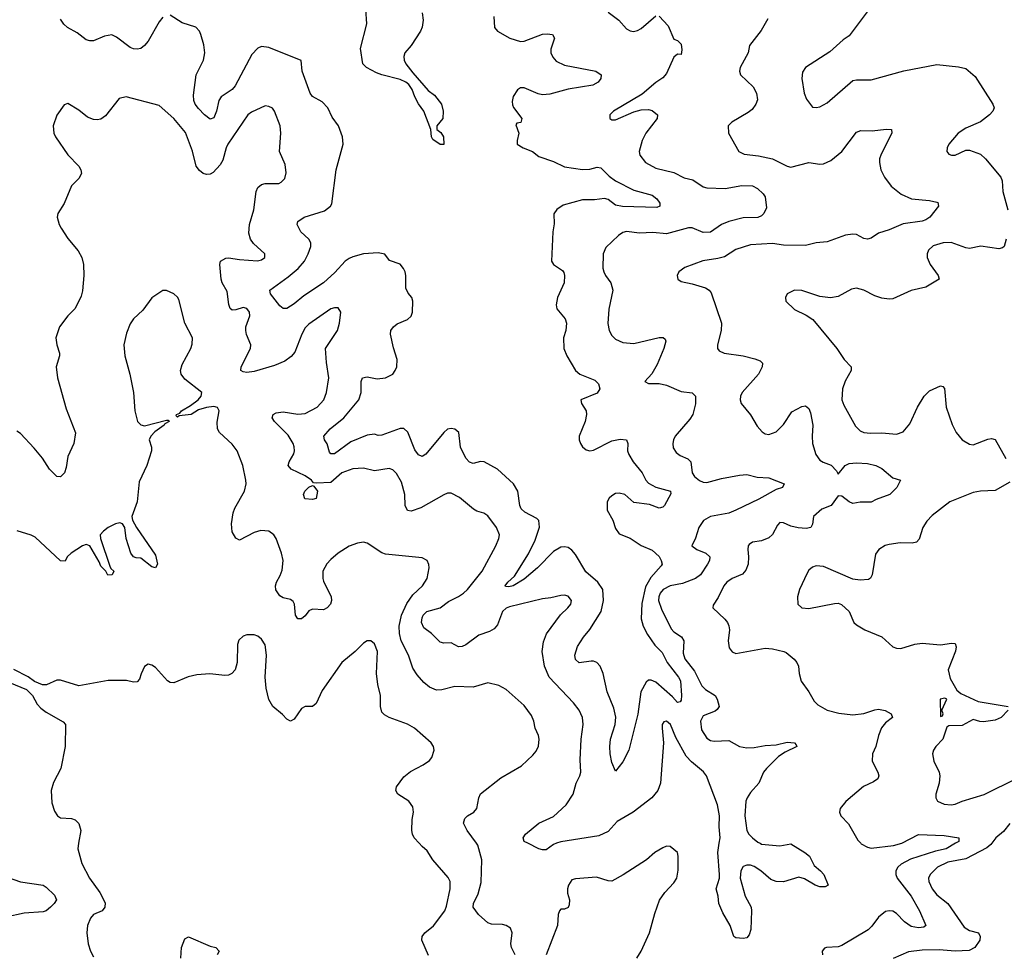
# Model space of a CAD drawing. Header units: inches. Extents: x 1954678 to 2060271, y 904822 to 1016299.
# Tile 190 of 256: x 1980826 to 1986220, y 979392 to 984512. Entities that reach past the tile are written whole.
import ezdxf

# ---------------------------------------------------------------- set-up
doc = ezdxf.new("R2010")
doc.units = ezdxf.units.IN
doc.header["$MEASUREMENT"] = 0
doc.layers.add('B9987', color=7, linetype='Continuous')
doc.layers.add('B9988', color=7, linetype='Continuous')

msp = doc.modelspace()

# ---------------------------------------------------------------- linework, layer by layer
at = {"layer": 'B9987', "color": 5}
for points, elevation in [([(1981148.4, 980000), (1981143.6, 979970), (1981166.7, 979890), (1981207.2, 979810), (1981264.9, 979730), (1981294.1, 979674.1), (1981292, 979650), (1981277.1, 979630), (1981230.2, 979609.8), (1981213.1, 979590), (1981196.5, 979550), (1981193.6, 979510), (1981201.6, 979450), (1981212.8, 979410), (1981230, 979377.4)], 580), ([(1983066.2, 979386.2), (1983028.3, 979470), (1983029.8, 979490), (1983045.1, 979510), (1983091.9, 979548.1), (1983154.8, 979630), (1983164.8, 979655.2), (1983184.2, 979750), (1983183.7, 979790), (1983172.9, 979812.9), (1983089.8, 979910), (1983058.1, 979958.1), (1983030, 979982), (1983014, 980000)], 580), ([(1983539.7, 979390), (1983520.9, 979430), (1983517.2, 979450), (1983524.6, 979510), (1983515.2, 979535.2), (1983490.6, 979550.6), (1983470, 979555.9), (1983410, 979558), (1983390, 979564.4), (1983339.8, 979610), (1983309.8, 979650), (1983311.2, 979670), (1983337.1, 979722.9), (1983354.3, 979785.7), (1983357.5, 979910), (1983335.9, 979990), (1983328.5, 980000)], 560), ([(1983766.6, 980000), (1983750, 979994.3), (1983710, 979963.8), (1983690, 979963.4), (1983670, 979969.9), (1983609.7, 980000)], 540), ([(1984206, 979370), (1984229.7, 979410), (1984275.4, 979510), (1984304.6, 979615.4), (1984331.5, 979688.5), (1984359.7, 979730), (1984410, 979782.8), (1984425.1, 979810), (1984432.9, 979852.9), (1984433.6, 979930), (1984429.5, 979949.5), (1984390, 979982.7), (1984370, 979983.7), (1984350, 979975.6), (1984304.9, 979950), (1984259.1, 979910), (1984132.7, 979827.3), (1984070, 979793), (1984050, 979794), (1983985.8, 979814.2), (1983870, 979806), (1983850, 979799.5), (1983832.2, 979770), (1983827.2, 979750), (1983826.5, 979726.5), (1983837.1, 979690), (1983836.4, 979663.6), (1983830, 979649.2), (1983810, 979639.3), (1983790, 979639.3), (1983783.8, 979630), (1983776.5, 979610), (1983772.8, 979550), (1983710.7, 979389.3)], 560), ([(1984881.7, 980000), (1984890, 979995.8), (1984990, 979986.2), (1985050, 979997.6), (1985127.3, 979950), (1985152.7, 979930), (1985178.3, 979878.3), (1985213.4, 979850), (1985230.6, 979830), (1985254.8, 979770), (1985238.8, 979761.2), (1985210, 979761.3), (1985184.5, 979770), (1985125, 979805), (1985094.1, 979814.1), (1985010, 979788.5), (1984970, 979791.1), (1984941.6, 979801.6), (1984886.3, 979850), (1984850, 979872.9), (1984830, 979880.3), (1984810, 979881), (1984790, 979873.7), (1984776, 979850), (1984772.8, 979810), (1984799.5, 979710), (1984832.4, 979650), (1984835.6, 979630), (1984831.9, 979528.1), (1984822, 979498), (1984810, 979482), (1984790, 979479), (1984750, 979482), (1984738, 979490), (1984718, 979550), (1984678.8, 979618.8), (1984655.6, 979670), (1984651.8, 979710), (1984641.6, 979750), (1984659.2, 979810), (1984659.7, 979830), (1984651.2, 979950), (1984658.4, 980000)], 540), ([(1985953.3, 980000), (1985902, 979970), (1985843.5, 979956.5), (1985706.7, 979913.3), (1985654.7, 979885.3), (1985636.8, 979870), (1985626.2, 979850), (1985625.5, 979830), (1985633.6, 979810), (1985710.1, 979710), (1985755.9, 979630), (1985790.3, 979550), (1985779.5, 979540.5), (1985750, 979536.2), (1985710, 979545), (1985673.5, 979570), (1985630, 979615.3), (1985610, 979627.4), (1985590, 979630.9), (1985570, 979625.6), (1985530, 979595.9), (1985494.5, 979545.5), (1985474.3, 979525.7), (1985330, 979439.6), (1985310, 979433.4), (1985246, 979430), (1985234.7, 979425.3), (1985221.6, 979410), (1985223.8, 979390)], 560), ([(1985433.4, 980000), (1985436.6, 979996.6), (1985470, 979978.2), (1985490, 979973.7), (1985612.8, 979987.2), (1985657.9, 980000)], 560), ([(1986151.7, 980000), (1986146.8, 979993.2), (1986125.2, 979974.8), (1986010, 979914.8), (1985910, 979896.7), (1985853.2, 979870), (1985813, 979830), (1985805.2, 979810), (1985807.5, 979790), (1985824.6, 979750), (1985850, 979716.9), (1985910.8, 979670.8), (1986000.1, 979540.1), (1986030, 979521.9), (1986078.4, 979510), (1986087.7, 979490), (1986085.8, 979470), (1986058.3, 979430), (1986026.8, 979413.2), (1985950, 979408.9), (1985862.9, 979417.1), (1985770, 979414.3), (1985694.8, 979405.2), (1985610.3, 979369.7)], 580), ([(1980714, 979830), (1980829.3, 979789.3), (1980953.4, 979770), (1980970, 979760.3), (1981016.7, 979716.7), (1981026.4, 979690), (1981015.3, 979670), (1980994.3, 979650), (1980970, 979630.9), (1980954.9, 979625.1), (1980850, 979617), (1980750, 979596.2)], 560), ([(1981708, 979370), (1981711.8, 979430), (1981730, 979477.3), (1981750, 979487.7), (1981870, 979437.1), (1981901, 979430), (1981918, 979410), (1981907.3, 979390)], 580)]:
    msp.add_lwpolyline(points, dxfattribs=dict(at, elevation=elevation))
at = {"layer": 'B9988', "color": 5}
for points, elevation in [([(1983030.4, 984550), (1983035.6, 984510), (1983030.2, 984470.2), (1983021.8, 984450), (1982970, 984371.1), (1982935.5, 984330), (1982929.4, 984310.6), (1982931.7, 984290), (1982940.9, 984270), (1982980.2, 984220.2), (1983064.4, 984124.4), (1983097.6, 984097.6), (1983136, 984050), (1983146, 984010), (1983144.7, 983970), (1983111.3, 983930), (1983111.3, 983910), (1983133.4, 983893.4), (1983146.8, 983870), (1983150, 983828), (1983130, 983828.7), (1983090, 983855.3), (1983082.7, 983870), (1983078, 983910), (1983040.3, 984010), (1983010, 984050.9), (1982989.9, 984090), (1982976.5, 984130), (1982957.2, 984157.2), (1982942, 984170), (1982910, 984184.3), (1982809, 984209), (1982780.6, 984220.6), (1982726, 984250), (1982706, 984270), (1982693.4, 984353.4), (1982727.5, 984490), (1982721.4, 984570)], 480), ([(1984050, 984552.7), (1984107.3, 984510), (1984150, 984462.8), (1984170, 984450.7), (1984187.9, 984447.9), (1984210, 984452.7), (1984230, 984463.8), (1984310, 984532.7)], 540), ([(1985490, 984583.6), (1985370, 984424.2), (1985338, 984402), (1985264.5, 984335.5), (1985130, 984249.2), (1985114.6, 984225.4), (1985110.5, 984190), (1985124.2, 984110), (1985136.5, 984076.5), (1985170, 984033.4), (1985190, 984030.4), (1985210, 984034), (1985250, 984055.8), (1985390, 984178.4), (1985410, 984183.1), (1985490, 984183.1), (1985670, 984231.8), (1985850, 984266.7), (1985970, 984253.4), (1986010, 984244.9), (1986060.9, 984200.9), (1986157.1, 984050), (1986164.9, 984030), (1986157.3, 984010), (1986139.1, 983990), (1986090, 983952), (1986010, 983918.4), (1985967.7, 983890), (1985916.3, 983830), (1985907.7, 983810), (1985906, 983790), (1985915.3, 983775.3), (1985930.7, 983770.7), (1985950, 983770.7), (1986010, 983797.1), (1986030, 983796.4), (1986090, 983774.4), (1986117.1, 983750), (1986201.3, 983650), (1986208.8, 983630), (1986212.6, 983570), (1986240.3, 983470)], 580), ([(1981610, 984525.6), (1981590, 984499.6), (1981530, 984393.6), (1981510.2, 984369.8), (1981490, 984353.6), (1981470, 984349.7), (1981450, 984351.5), (1981430, 984359.7), (1981355.8, 984415.8), (1981330, 984428.4), (1981290, 984422.3), (1981230, 984395.6), (1981210, 984395.6), (1981190, 984402.4), (1981140.3, 984440.3), (1981087.8, 984470), (1981067.6, 984487.6), (1981050, 984514)], 520), ([(1983424.2, 984530), (1983427.2, 984470), (1983443.8, 984450), (1983510.1, 984410.1), (1983570, 984392.5), (1983590, 984394.7), (1983690, 984431.9), (1983714.9, 984434.9), (1983744.9, 984430), (1983756.5, 984410), (1983735.5, 984350), (1983735.8, 984330), (1983746.2, 984306.2), (1983764.7, 984284.7), (1983810, 984262.2), (1983982.8, 984230), (1984010.5, 984210), (1984010, 984189.5), (1983994.4, 984170), (1983966.4, 984153.6), (1983830, 984131), (1983730, 984103.9), (1983690, 984100.7), (1983665.5, 984105.5), (1983590, 984139.3), (1983570, 984138.7), (1983552.6, 984127.4), (1983530, 984091.6), (1983523.9, 984063.9), (1983524.8, 984044.8), (1983531.2, 984031.2), (1983576, 983970), (1983571.1, 983948.9), (1983550, 983946), (1983544.7, 983935.3), (1983561, 983890), (1983550.6, 983850), (1983550.7, 983830), (1983584.9, 983810), (1983634.9, 983790), (1983670, 983763.2), (1983750, 983735.9), (1983810, 983706.4), (1983910, 983691), (1983950, 983693.4), (1983990, 983704.1), (1984010, 983701.2), (1984054.7, 983654.7), (1984090, 983629.5), (1984190, 983577.5), (1984290, 983551.5), (1984316, 983530), (1984332.7, 983507.3), (1984333.4, 983490), (1984316, 983484), (1984128.1, 983488.1), (1984090, 983495.8), (1984050, 983527.3), (1984030, 983532.7), (1983975, 983525), (1983910, 983524.3), (1983803.4, 983496.6), (1983767.9, 983472.1), (1983751.8, 983448.2), (1983754, 983394), (1983747.2, 983350), (1983738.4, 983190), (1983750.6, 983170), (1983798.7, 983138.7), (1983807.2, 983127.2), (1983810.3, 983110.3), (1983809, 983070), (1983771.5, 982990), (1983764.4, 982950), (1983768.5, 982928.5), (1983813.4, 982873.4), (1983821.5, 982850), (1983816.9, 982810), (1983804.7, 982770), (1983807, 982710), (1983822.6, 982670), (1983871.6, 982590), (1983894.4, 982570), (1983977.1, 982537.1), (1983996.8, 982516.8), (1984004.4, 982490), (1983990, 982465.7), (1983900.5, 982430), (1983903.8, 982410), (1983928.7, 982370), (1983930.3, 982350), (1983923.6, 982310), (1983890.3, 982230), (1983891.5, 982210), (1983899, 982190), (1983910, 982172.4), (1983930, 982155.3), (1983950, 982150.3), (1983970, 982154.6), (1984070, 982204.9), (1984114.7, 982214.7), (1984150, 982210.4), (1984157, 982190), (1984156.5, 982150), (1984162.6, 982130), (1984187.4, 982090), (1984236.9, 982030), (1984256.2, 981990), (1984270, 981972.8), (1984310, 981950.2), (1984390.4, 981930), (1984393.7, 981913.7), (1984358, 981850), (1984350, 981842), (1984330, 981836.9), (1984275.7, 981855.7), (1984190, 981867.9), (1984140.3, 981910), (1984110, 981918.2), (1984090, 981915.5), (1984070, 981902.8), (1984055.3, 981890), (1984043.5, 981870), (1984045.1, 981825.1), (1984076.1, 981770), (1984090, 981724), (1984110, 981694.9), (1984170, 981671.7), (1984230, 981631.3), (1984290, 981606.3), (1984330, 981571.8), (1984340.8, 981550), (1984345.7, 981530), (1984340.2, 981519.8), (1984283.1, 981456.9), (1984254.4, 981405.6), (1984233.8, 981313.8), (1984230.1, 981230), (1984241.3, 981190), (1984264.7, 981144.7), (1984305.9, 981085.9), (1984345, 981045), (1984372.5, 980990), (1984434.8, 980910), (1984445.7, 980890), (1984450.8, 980809.2), (1984450, 980784), (1984444.7, 980775.3), (1984430, 980771.2), (1984402.6, 980802.6), (1984310, 980883.7), (1984286.2, 980893.8), (1984270, 980892.9), (1984257.2, 980882.8), (1984229, 980830), (1984212.7, 980707.3), (1984163.1, 980510), (1984130, 980446.6), (1984090, 980396), (1984070, 980442), (1984060.3, 980490), (1984059.4, 980530), (1984062.3, 980570), (1984088.4, 980650), (1984091.3, 980691.3), (1984080, 980740), (1984043.5, 980830), (1984022.4, 980930), (1984006, 980970), (1983987.6, 980990), (1983970, 980997.7), (1983957.5, 980997.5), (1983890, 980988.7), (1983870, 981007.3), (1983866.6, 981030), (1983882.3, 981077.7), (1983914.8, 981130), (1983950, 981172.2), (1984010.9, 981269.1), (1984023.8, 981330), (1984020.5, 981390), (1983992.3, 981430), (1983927.2, 981487.2), (1983870, 981582), (1983850, 981605.8), (1983830, 981619.8), (1983810, 981624.8), (1983790, 981622.6), (1983750, 981598), (1983662.7, 981510), (1983590, 981446.4), (1983530, 981409.9), (1983505.3, 981405.3), (1983487.3, 981407.3), (1983485.4, 981410), (1983500.4, 981430), (1983536.5, 981463.5), (1983613.7, 981586.3), (1983650, 981660.3), (1983672.7, 981732.7), (1983669, 981769), (1983659.7, 981779.7), (1983593.4, 981813.4), (1983572.9, 981832.9), (1983565.9, 981850), (1983555.2, 981930), (1983530.8, 981970), (1983444.1, 982050), (1983370, 982089.8), (1983350, 982091.3), (1983310, 982081.1), (1983290, 982087.5), (1983269.6, 982109.6), (1983241.3, 982170), (1983231.2, 982250), (1983210, 982268), (1983190, 982272.3), (1983170, 982268.2), (1983150.3, 982250), (1983050, 982131.1), (1983030, 982119.7), (1983010, 982128.4), (1982990, 982155.8), (1982951.6, 982251.6), (1982930, 982272.1), (1982910, 982272.8), (1982810, 982235.1), (1982790, 982234.2), (1982770, 982242.2), (1982730, 982236.5), (1982640.7, 982199.3), (1982550, 982133.6), (1982530, 982133), (1982523.6, 982143.6), (1982509.3, 982189.3), (1982495.1, 982210), (1982491.1, 982230), (1982527.2, 982270), (1982601.2, 982330), (1982683, 982430), (1982695.9, 982470), (1982697.2, 982530), (1982704.7, 982550), (1982730, 982555.9), (1982784.7, 982544.7), (1982830, 982549.4), (1982869.6, 982570), (1982883.1, 982590), (1982892.1, 982610), (1982894.2, 982650), (1982874, 982714), (1982857.7, 982790), (1982858.9, 982810), (1982873.3, 982830), (1982894.5, 982845.5), (1982949.9, 982870.1), (1982970, 982887.2), (1982977, 982910), (1982979.4, 982970), (1982974.5, 982990), (1982953.7, 983013.7), (1982940.5, 983040.5), (1982940.5, 983110), (1982938, 983130), (1982929.2, 983149.2), (1982910, 983172.1), (1982852.6, 983192.6), (1982826.7, 983226.7), (1982790, 983234), (1982710, 983229.2), (1982650, 983213.6), (1982630, 983203.8), (1982609.4, 983190), (1982553.1, 983126.9), (1982489.4, 983070), (1982381.6, 982998.4), (1982330, 982955.3), (1982290, 982929.6), (1982270, 982929.5), (1982250, 982945.1), (1982200.5, 983010), (1982196.2, 983030), (1982297, 983103), (1982351.5, 983148.5), (1982386.5, 983190), (1982406.6, 983230), (1982420.7, 983270), (1982420.9, 983290), (1982409.8, 983309.8), (1982366.6, 983350), (1982345.7, 983390), (1982350, 983406), (1982385.1, 983430), (1982494.8, 983465.2), (1982528.5, 983490), (1982536.5, 983503.5), (1982558.7, 983690), (1982598, 983830), (1982595.1, 983870), (1982572.4, 983930), (1982538.5, 983978.5), (1982514.5, 984030), (1982482.4, 984062.4), (1982430.6, 984090.6), (1982417.2, 984110), (1982372.9, 984230), (1982367.7, 984287.7), (1982190, 984359.3), (1982150, 984365.3), (1982130, 984356.4), (1982098.1, 984321.9), (1982007, 984150), (1981990, 984129.9), (1981930, 984089.8), (1981917.2, 984070), (1981903.5, 984010), (1981890, 983973.6), (1981870, 983966.6), (1981837.4, 983990), (1981805.1, 984025.1), (1981787.2, 984050), (1981779.5, 984070), (1981777.9, 984097.9), (1981793.3, 984210), (1981832.9, 984290), (1981839.3, 984330), (1981834.7, 984374.7), (1981818.5, 984430), (1981809.9, 984449.9), (1981790, 984471.1), (1981715.5, 984495.5), (1981650, 984537.6)], 520), ([(1984330, 984530.4), (1984378.8, 984478.8), (1984410, 984406), (1984430, 984398), (1984450, 984378), (1984453.7, 984346.3), (1984450, 984321.2), (1984430, 984322.7), (1984410, 984307), (1984370, 984216.3), (1984350, 984193.3), (1984310, 984167.1), (1984236.7, 984103.3), (1984078.8, 984010), (1984058.8, 983990), (1984058, 983970), (1984070, 983964), (1984090, 983963.8), (1984190, 984007.6), (1984230, 984018.3), (1984270, 984020.4), (1984290, 984014.9), (1984320.7, 983990), (1984319.1, 983970), (1984255.6, 983890), (1984235.6, 983850), (1984220.4, 983790), (1984223.8, 983770), (1984253.4, 983730), (1984310, 983698.9), (1984410, 983675.3), (1984466.1, 983646.1), (1984514.5, 983634.5), (1984570, 983596.5), (1984590, 983591.7), (1984690, 983586.8), (1984782.8, 983602.8), (1984841.1, 983601.1), (1984867.5, 983587.5), (1984898.6, 983558.6), (1984910, 983541.6), (1984917.9, 983482.1), (1984902.9, 983450), (1984890, 983437.1), (1984870, 983428), (1984790, 983427), (1984710, 983405.6), (1984670, 983389.9), (1984610, 983348.6), (1984570, 983346.4), (1984510, 983371.3), (1984490, 983371.3), (1984370, 983338.2), (1984293.7, 983346.3), (1984222, 983342), (1984150, 983351), (1984130, 983345.6), (1984105.5, 983330), (1984036.7, 983263.3), (1984022.8, 983230), (1984021.3, 983150), (1984025.5, 983130), (1984034.6, 983110), (1984063.7, 983070), (1984074.9, 983030), (1984053, 982927), (1984048.2, 982848.2), (1984055.3, 982810), (1984070, 982782.4), (1984090, 982762.6), (1984130, 982742.8), (1984190, 982737.7), (1984330, 982770.3), (1984350.3, 982770.3), (1984362, 982762), (1984366, 982750), (1984355.6, 982710), (1984317.8, 982622.2), (1984288.2, 982571.8), (1984251, 982530), (1984270, 982519.1), (1984330, 982518.9), (1984370, 982510.3), (1984450, 982475.5), (1984510, 982468.5), (1984528.5, 982450), (1984527.7, 982407.7), (1984513.4, 982350), (1984496.5, 982323.5), (1984416.5, 982230), (1984406.9, 982210), (1984404.4, 982190), (1984406.3, 982166.3), (1984421.6, 982141.6), (1984445.1, 982125.1), (1984486.4, 982106.4), (1984502.4, 982090), (1984509.1, 982030), (1984522.8, 982010), (1984550, 981987.1), (1984570, 981977.8), (1984590, 981975.8), (1984670, 981998), (1984770, 982017.7), (1984810, 982019.7), (1984866.3, 982006.3), (1984930, 982001.3), (1985014, 981970), (1985004.7, 981950), (1984970, 981938), (1984875.4, 981884.6), (1984750, 981825.3), (1984710, 981809.2), (1984610.1, 981789.9), (1984571.5, 981768.5), (1984546.4, 981730), (1984529.1, 981670.9), (1984507.7, 981630), (1984534.8, 981610), (1984584.9, 981590), (1984606.7, 981570), (1984604.5, 981550), (1984593.5, 981530), (1984555.2, 981470), (1984528.5, 981451.5), (1984456.7, 981423.3), (1984388.9, 981410), (1984350.2, 981390), (1984334.4, 981370), (1984326.9, 981350), (1984326.1, 981330), (1984342.4, 981282.4), (1984394.6, 981174.6), (1984410, 981158.8), (1984451.2, 981131.2), (1984464.2, 981110), (1984461.2, 981041.2), (1984470.2, 981010), (1984523.2, 980943.2), (1984562.3, 980862.3), (1984582.8, 980842.8), (1984635.3, 980810), (1984647.7, 980790), (1984657, 980750), (1984647.8, 980732.2), (1984636.4, 980723.6), (1984570, 980698.8), (1984555.3, 980670), (1984561.9, 980621.9), (1984590, 980576.5), (1984610, 980563.2), (1984630, 980559.4), (1984710, 980562.8), (1984770, 980530.3), (1984810, 980522.2), (1984850, 980524.3), (1984910, 980536.3), (1984970, 980539.7), (1985030, 980554), (1985071.3, 980550), (1985079.9, 980539.9), (1985084, 980530), (1985020.2, 980499.8), (1984983.5, 980476.5), (1984918, 980410), (1984900.5, 980390), (1984874.9, 980330), (1984830, 980279.1), (1984811, 980250), (1984804.6, 980230), (1984799.2, 980150), (1984809.3, 980070), (1984820.7, 980050), (1984840.7, 980030), (1984870, 980006), (1984881.7, 980000)], 540), ([(1984924, 984516), (1984887.1, 984452.9), (1984824.9, 984370), (1984817.6, 984330), (1984773.1, 984250), (1984768.8, 984230), (1984775.3, 984210), (1984843.7, 984143.7), (1984862.4, 984110), (1984867.7, 984072.3), (1984859.5, 984050), (1984839.4, 984020.6), (1984817.2, 984002.8), (1984727.7, 983950), (1984708, 983930), (1984708.2, 983890), (1984766, 983790), (1984795.1, 983775.1), (1984873.3, 983766.7), (1984950, 983750.2), (1985030, 983708.9), (1985050, 983704.9), (1985150, 983729.2), (1985210, 983719.7), (1985230, 983722.3), (1985270, 983740.6), (1985329.8, 983790), (1985410, 983896), (1985434.9, 983905.1), (1985496.6, 983903.4), (1985572, 983912), (1985602, 983910), (1985604, 983890), (1985544.8, 983775.2), (1985537.1, 983750), (1985536.4, 983730), (1985544.2, 983690), (1985563.1, 983650), (1985600.1, 983600.1), (1985655.7, 983555.7), (1985711, 983531), (1985810, 983521.3), (1985850, 983513.1), (1985855.5, 983510), (1985859.3, 983490), (1985812.2, 983430), (1985790, 983415.8), (1985770, 983408), (1985665.9, 983394.1), (1985590, 983360.5), (1985530, 983342.6), (1985490, 983315.1), (1985470, 983309.6), (1985450, 983313.6), (1985410, 983335.4), (1985390, 983336.9), (1985350, 983331.1), (1985250, 983294.2), (1985190, 983289.6), (1985130, 983274.8), (1985010, 983277.4), (1984950, 983286), (1984830, 983278.6), (1984750, 983253.5), (1984686.3, 983213.7), (1984650, 983203.1), (1984569.3, 983190.7), (1984470, 983155.1), (1984436.3, 983130), (1984428.2, 983110), (1984431, 983090), (1984450, 983077.3), (1984510, 983065.7), (1984582.8, 983042.8), (1984603.8, 983030), (1984614.8, 983014.8), (1984670.3, 982850), (1984668.8, 982810), (1984648.7, 982730), (1984648.4, 982710), (1984657.3, 982697.3), (1984684.4, 982684.4), (1984790, 982670.3), (1984853.7, 982653.7), (1984882.3, 982642.3), (1984894.9, 982630), (1984893.7, 982610), (1984873.7, 982570), (1984784.4, 982470), (1984774.9, 982450), (1984773, 982430), (1984779.1, 982410), (1984830, 982347.3), (1984866.1, 982286.1), (1984893.3, 982253.3), (1984910, 982242.4), (1984930, 982240.4), (1984970, 982254), (1985010, 982294), (1985056.2, 982363.8), (1985110, 982392.9), (1985130, 982397), (1985150, 982382), (1985157.8, 982357.8), (1985171.8, 982290), (1985167.2, 982230), (1985169.5, 982189.5), (1985188.4, 982130), (1985210, 982099.1), (1985227.9, 982087.9), (1985272.3, 982072.3), (1985300.9, 982040.9), (1985310, 982022), (1985348.5, 982070), (1985370, 982079.8), (1985410, 982083.7), (1985470, 982081.2), (1985517.1, 982070), (1985550, 982054), (1985610, 982001.6), (1985652, 981990), (1985630.5, 981950), (1985592.4, 981910), (1985517.3, 981882.7), (1985490, 981868), (1985430, 981868.3), (1985390, 981861.6), (1985370.9, 981870), (1985330, 981902.4), (1985310, 981904), (1985271.8, 981850), (1985221.1, 981830), (1985174.9, 981790), (1985170, 981748), (1985161, 981730), (1985134.7, 981725.3), (1985090, 981729), (1985050, 981738), (1985010, 981755.4), (1984990, 981756.9), (1984977.1, 981742.9), (1984950, 981691.6), (1984930, 981673), (1984890, 981656.9), (1984841, 981650), (1984822.5, 981637.5), (1984817.1, 981630), (1984814.4, 981610), (1984819.3, 981570), (1984817.3, 981530), (1984803.4, 981496.6), (1984785.7, 981474.3), (1984728.4, 981450), (1984699.6, 981430), (1984684.2, 981410), (1984652.9, 981347.1), (1984625.5, 981305.5), (1984623, 981290), (1984688.6, 981228.6), (1984703.6, 981210), (1984711.2, 981191.2), (1984713.6, 981170), (1984706.9, 981110), (1984713.4, 981070), (1984728.4, 981048.4), (1984750, 981040.3), (1984910, 981069.2), (1984950, 981065.5), (1985011.7, 981051.7), (1985024.9, 981044.9), (1985068.7, 981008.7), (1985083, 980990), (1985093.4, 980970), (1985097, 980930), (1985107.4, 980887.4), (1985148.4, 980830), (1985178, 980778), (1985198, 980758), (1985250, 980730.3), (1985313.3, 980713.3), (1985390, 980704.4), (1985450, 980711.3), (1985510, 980732.1), (1985530, 980734.7), (1985567.3, 980727.3), (1985599.5, 980710), (1985608, 980690), (1985570, 980659.7), (1985547.5, 980632.5), (1985530.2, 980590), (1985515.9, 980530), (1985498.6, 980490), (1985496.9, 980450), (1985527.4, 980390), (1985533.4, 980370), (1985527.5, 980352.5), (1985503.8, 980336.2), (1985449.3, 980310.7), (1985351.1, 980228.9), (1985321.3, 980190), (1985317, 980170), (1985324.9, 980150), (1985366.5, 980106.5), (1985417.1, 980017.1), (1985433.4, 980000)], 560), ([(1983609.7, 980000), (1983589.7, 980010), (1983584.7, 980030), (1983597.4, 980050), (1983669.8, 980110.2), (1983750, 980146.7), (1983820.3, 980210), (1983857.4, 980270), (1983874.8, 980330), (1983895.4, 980370), (1983899.7, 980390), (1983897, 980457), (1983901.2, 980570), (1983912.7, 980650), (1983909.8, 980690), (1983890.9, 980730), (1983859.1, 980770), (1983726.5, 980910), (1983701.5, 980970), (1983688.6, 981050), (1983695.4, 981104.6), (1983711.6, 981148.4), (1983787.7, 981252.3), (1983829.5, 981290), (1983845.1, 981310), (1983849.5, 981330), (1983830, 981354.7), (1983810, 981359.7), (1983790, 981358), (1983735.8, 981344.2), (1983690, 981339.7), (1983510, 981295.8), (1983490, 981287.4), (1983470.3, 981270), (1983442.8, 981197.2), (1983424.9, 981175.1), (1983399.3, 981160.7), (1983340.4, 981139.6), (1983270, 981088.2), (1983250, 981078), (1983230, 981076.9), (1983190, 981098), (1983150, 981096.4), (1983130, 981102.6), (1983081.7, 981150), (1983040.3, 981180.3), (1983026.3, 981210), (1983030, 981235.8), (1983036.2, 981250), (1983055.4, 981270), (1983129.2, 981290.8), (1983174.5, 981325.5), (1983230, 981351.8), (1983256.8, 981370), (1983279.8, 981390), (1983359.7, 981490), (1983435.1, 981630), (1983451.1, 981670), (1983453.7, 981690), (1983437.7, 981730), (1983390, 981793.6), (1983368.8, 981808.8), (1983330, 981819.7), (1983311.8, 981830), (1983234.8, 981894.8), (1983190, 981918.7), (1983170, 981917.6), (1983150, 981909.6), (1983022.7, 981837.3), (1982970, 981818.9), (1982950, 981822.9), (1982938, 981850), (1982936.5, 981910), (1982917.8, 981977.8), (1982890, 982026), (1982870, 982046), (1982850, 982052.8), (1982770, 982039.8), (1982710, 982055), (1982650, 982051.4), (1982590, 982029.8), (1982530, 981977.3), (1982452.1, 981972.1), (1982435.6, 981975.6), (1982425.2, 981990), (1982390, 982013.2), (1982312.6, 982050), (1982297.2, 982070), (1982301.8, 982090), (1982327.2, 982132.8), (1982331.5, 982150), (1982330, 982171.3), (1982323.9, 982190), (1982296, 982236), (1982221.3, 982310), (1982209.7, 982330), (1982214.5, 982350), (1982230, 982358.3), (1982270, 982363.9), (1982350, 982350.2), (1982390, 982354.3), (1982456.2, 982390), (1982491.2, 982430), (1982506, 982470), (1982519.2, 982550), (1982505.8, 982634.2), (1982500.9, 982710), (1982566, 982810), (1982576.9, 982850), (1982585.2, 982910), (1982570, 982933.2), (1982550, 982934), (1982530, 982927.3), (1982410, 982844.7), (1982390, 982823.6), (1982371.5, 982790), (1982332.9, 982690), (1982313.3, 982666.7), (1982278, 982642), (1982221.6, 982618.4), (1982110, 982585.2), (1982070, 982579.8), (1982050, 982582.6), (1982037, 982590), (1982038.9, 982610), (1982090.8, 982710), (1982091.9, 982730), (1982068.2, 982788.2), (1982064.2, 982810), (1982064.7, 982830), (1982086.3, 982890), (1982084.2, 982910), (1982070, 982929.5), (1982050, 982935.1), (1982010, 982921.8), (1981990, 982920.9), (1981978.3, 982930), (1981971.3, 982951.3), (1981962.6, 983022.6), (1981935.3, 983070), (1981928.9, 983090), (1981922.3, 983170), (1981926.3, 983190), (1981954.9, 983205.1), (1981970, 983207.1), (1982030, 983197.4), (1982128.2, 983191.8), (1982150, 983197.1), (1982169.3, 983210), (1982169.4, 983230), (1982106.1, 983286.1), (1982091, 983310), (1982081.8, 983341.8), (1982085, 983390), (1982107.6, 983470), (1982121, 983570), (1982130, 983592.7), (1982151, 983609), (1982170, 983614), (1982245.7, 983614.3), (1982259, 983621), (1982277.5, 983642.5), (1982286.3, 983673.7), (1982279.2, 983719.2), (1982248.4, 983790), (1982256, 983890), (1982252.8, 983930), (1982221.6, 984010), (1982210, 984026.6), (1982190, 984037), (1982170, 984039.6), (1982095.5, 984004.5), (1982076.4, 983990), (1981965.8, 983830), (1981956.1, 983810), (1981937.8, 983742.2), (1981923.2, 983716.8), (1981885.9, 983674.1), (1981870, 983665.4), (1981850, 983663.1), (1981830, 983668.7), (1981810, 983685.1), (1981793.1, 983710), (1981771.5, 983791.5), (1981733.7, 983893.7), (1981670, 983971.3), (1981590, 984041.2), (1981409.4, 984089.4), (1981370, 984079.5), (1981295.1, 983984.9), (1981270, 983967.6), (1981250, 983962.9), (1981230, 983964.5), (1981197.6, 983977.6), (1981150, 984016), (1981090, 984052.7), (1981070, 984045.2), (1981030, 983989.3), (1981008.9, 983930), (1981013.4, 983890), (1981022.3, 983870), (1981090, 983772.2), (1981148.9, 983710), (1981161.1, 983690), (1981164.4, 983670), (1981150, 983641.2), (1981110, 983601.2), (1981070, 983505.2), (1981034, 983450), (1981030.6, 983430), (1981042, 983390), (1981052.7, 983370), (1981090, 983314), (1981145.1, 983245.1), (1981166, 983210), (1981174.9, 983170), (1981177.6, 983110), (1981170, 983026), (1981162.5, 982997.5), (1981130, 982929), (1981090, 982889.2), (1981043.8, 982830), (1981024.4, 982770), (1981028.8, 982730), (1981044.4, 982684.4), (1981044.6, 982670), (1981024.9, 982610), (1981032.1, 982550), (1981080.7, 982380.7), (1981130.5, 982249.5), (1981123, 982190), (1981090, 982119), (1981080.4, 982059.6), (1981070.4, 982030), (1981050, 982008), (1981030, 982009.6), (1980989.6, 982050), (1980949.8, 982109.8), (1980905.4, 982165.4), (1980830, 982245.2), (1980810, 982257.2)], 540), ([(1986230.4, 983310), (1986219.3, 983270), (1986210, 983261.6), (1986190, 983255.8), (1986090.6, 983270.6), (1986030, 983259.4), (1986010, 983262.2), (1985929.3, 983290.7), (1985886, 983290), (1985830, 983273.1), (1985805.3, 983250), (1985797.4, 983230), (1985798.3, 983210), (1985814.6, 983170), (1985858.4, 983110), (1985863, 983090), (1985790, 983046.8), (1985710, 983028.3), (1985610, 982983.6), (1985590, 982980.5), (1985550, 982986), (1985510, 982999.7), (1985450, 983031), (1985410, 983040.5), (1985383.8, 983036.2), (1985310, 982995.8), (1985268.1, 982988.1), (1985210, 982995.4), (1985110, 983027.8), (1985070.4, 983029.6), (1985030.5, 983009.5), (1985020.7, 982990), (1985024, 982970), (1985070, 982924.9), (1985134.2, 982894.2), (1985170.4, 982870.4), (1985302.4, 982710), (1985342.4, 982650), (1985381.3, 982610), (1985381.7, 982590), (1985348.2, 982531.8), (1985333.7, 982490), (1985330.2, 982430), (1985340.1, 982400.1), (1985405.5, 982285.5), (1985430, 982259.5), (1985451.3, 982251.3), (1985486.5, 982246.5), (1985550, 982249.1), (1985630, 982242.3), (1985666.6, 982253.4), (1985702.1, 982297.9), (1985743.8, 982390), (1985780.4, 982450), (1985810, 982479.6), (1985870, 982506), (1985882.5, 982502.5), (1985891.9, 982491.9), (1985901.7, 982390), (1985933.9, 982293.9), (1985956.5, 982250), (1985990, 982210.4), (1986030, 982186), (1986050, 982183.8), (1986130, 982214), (1986150, 982217), (1986170, 982212.7), (1986228.6, 982108.6)], 580), ([(1983328.5, 980000), (1983276.8, 980070), (1983256.9, 980110), (1983264.2, 980135.8), (1983279.3, 980150), (1983313.6, 980170), (1983329.6, 980190), (1983341.3, 980250), (1983350, 980270.4), (1983461.4, 980358.6), (1983575.6, 980424.4), (1983637.8, 980482.2), (1983655.3, 980504.7), (1983667.3, 980532.7), (1983672.3, 980570), (1983668.2, 980590), (1983649.7, 980630), (1983641.7, 980670), (1983630, 980700.9), (1983590, 980754.7), (1983490, 980842), (1983450, 980865.1), (1983390, 980878.7), (1983310, 980855.8), (1983210, 980858.7), (1983138.7, 980841.3), (1983110, 980839.8), (1983070, 980854.6), (1983040.3, 980880.3), (1983002.6, 980922.6), (1982980.3, 980960.3), (1982956.2, 981030), (1982916, 981110), (1982906.2, 981150), (1982904, 981190), (1982916.7, 981250), (1982946.8, 981313.2), (1982979.4, 981360.6), (1983033.3, 981410), (1983058.5, 981450), (1983069.5, 981509.5), (1983067.3, 981527.3), (1983057.2, 981550), (1983030, 981564.5), (1982830, 981584), (1982810, 981591.5), (1982730, 981645.1), (1982710, 981649.6), (1982675.6, 981644.4), (1982630, 981627.6), (1982570, 981589.6), (1982530, 981555.1), (1982508.7, 981531.3), (1982487.3, 981490), (1982485.6, 981450), (1982490, 981436.3), (1982532.3, 981350), (1982534.7, 981330), (1982528.7, 981310), (1982510, 981289.6), (1982490, 981278.9), (1982430, 981282.2), (1982410, 981273.3), (1982390, 981246), (1982370, 981229.8), (1982349.8, 981230), (1982337.3, 981250), (1982330.7, 981310.7), (1982323.9, 981323.9), (1982310, 981336), (1982270, 981344), (1982250, 981355.3), (1982228.5, 981388.5), (1982227.5, 981410), (1982233.2, 981430), (1982253, 981467), (1982262.9, 981497.1), (1982268.4, 981550), (1982260.4, 981590), (1982229.9, 981669.9), (1982217.7, 981690), (1982190, 981709.7), (1982145.9, 981714.1), (1982110, 981702), (1982030, 981660.5), (1982010, 981671.6), (1981990, 981706.6), (1981985.3, 981750), (1981994.4, 981810), (1982003.5, 981836.5), (1982056.8, 981930), (1982066.6, 981970), (1982065.1, 981990), (1982048, 982070), (1982017.6, 982150), (1981990, 982187.3), (1981919.5, 982250), (1981909.4, 982270), (1981907.3, 982307.3), (1981918.3, 982370), (1981910, 982386.6), (1981890, 982392.4), (1981850, 982388), (1981804.9, 982375.1), (1981766, 982350), (1981698.8, 982341.2), (1981690, 982335.3), (1981682.7, 982342.7), (1981685.1, 982350), (1981702.7, 982357.3), (1981712, 982370), (1981762, 982398), (1981803.5, 982430), (1981820.4, 982450), (1981824.2, 982470), (1981730, 982542), (1981709.6, 982570), (1981707.3, 982590), (1981716.6, 982623.4), (1981763.7, 982710), (1981770, 982734), (1981771.6, 982770), (1981729.6, 982849.6), (1981698.3, 982978.3), (1981690, 982992.7), (1981670, 983009.3), (1981630, 983029.2), (1981610, 983029.2), (1981550, 982989), (1981499.9, 982920.1), (1981450, 982872.7), (1981430, 982845.2), (1981410, 982794), (1981396, 982730), (1981402.3, 982670), (1981428.7, 982570), (1981448.4, 982470), (1981457.1, 982370), (1981470.4, 982310), (1981490, 982292.4), (1981510, 982287.4), (1981630, 982318.4), (1981638.4, 982318.4), (1981644, 982310), (1981621.5, 982298.5), (1981616.4, 982290), (1981566.1, 982253.9), (1981544.9, 982230), (1981534.4, 982210), (1981547.7, 982170), (1981548, 982150), (1981522, 982070), (1981480.4, 981979.6), (1981468.5, 981870), (1981440.5, 981790), (1981442.8, 981770), (1981466, 981730), (1981570, 981578), (1981580.7, 981530), (1981570, 981509), (1981550, 981514), (1981490, 981562), (1981463.1, 981563.1), (1981448.9, 981568.9), (1981435.3, 981590), (1981408.7, 981670), (1981402, 981730), (1981388.7, 981750), (1981374.9, 981754.9), (1981350, 981751), (1981310.6, 981730), (1981284, 981710), (1981266.8, 981690), (1981268.4, 981670), (1981318.8, 981518.8), (1981325.4, 981505.4), (1981342, 981490), (1981332, 981470), (1981309, 981469), (1981298, 981490), (1981270, 981518), (1981261.2, 981541.2), (1981209.5, 981630), (1981190, 981637.4), (1981170.5, 981630), (1981108.2, 981590), (1981086, 981570), (1981075.2, 981544.8), (1981050, 981548.3), (1980910, 981677.7), (1980889, 981689), (1980811.5, 981711.5)], 560), ([(1986250, 981978.5), (1986170, 981931.9), (1986090, 981929.8), (1986050, 981921), (1985922.3, 981870), (1985824.7, 981795.3), (1985795.5, 981764.5), (1985772.9, 981730), (1985753.2, 981666.8), (1985739.1, 981650), (1985715.1, 981644.9), (1985650, 981646.2), (1985590, 981637.7), (1985568, 981632), (1985533, 981610), (1985515.3, 981584.7), (1985496.4, 981470), (1985487.2, 981452.8), (1985475.2, 981444.8), (1985430, 981441.4), (1985390, 981447.6), (1985230, 981517.2), (1985190, 981519.7), (1985170, 981512.8), (1985150, 981496.2), (1985139.7, 981480.3), (1985098.7, 981390), (1985087, 981350), (1985088.2, 981310), (1985110, 981290.5), (1985150, 981287), (1985290, 981314.6), (1985310, 981314.9), (1985328.8, 981308.8), (1985370, 981270.5), (1985395.8, 981210), (1985410, 981197), (1985455.5, 981170), (1985550, 981130.3), (1985610, 981077.1), (1985630, 981068.2), (1985653.6, 981066.4), (1985730, 981090.4), (1985770, 981096.5), (1985870, 981087.6), (1985930, 981096.4), (1985950, 981094), (1985957.1, 981077.1), (1985953, 981053), (1985912.2, 980950), (1985923.1, 980903.1), (1985959.8, 980839.8), (1985981.3, 980821.3), (1986076.3, 980776.3), (1986242, 980750)], 580), ([(1983014, 980000), (1982987.4, 980030), (1982977.1, 980050), (1982974.6, 980070), (1982975.7, 980130), (1982983.5, 980170), (1982979.8, 980199.8), (1982956.9, 980230), (1982897.6, 980270), (1982886.3, 980290), (1982889.7, 980310), (1982930, 980364.9), (1982966.3, 980393.7), (1983036, 980430), (1983070, 980453.4), (1983084.5, 980470), (1983097.2, 980510), (1983093.2, 980530), (1983079.3, 980550), (1982989.6, 980630), (1982950, 980653.1), (1982849.3, 980690), (1982824.4, 980704.4), (1982810, 980719.3), (1982803, 980750), (1982802.6, 980810), (1982788.5, 980870), (1982781, 980930), (1982786.6, 981050), (1982770, 981092.3), (1982750, 981109.4), (1982730, 981109.5), (1982710, 981097), (1982663.8, 981050), (1982590.4, 980990), (1982483.4, 980836.6), (1982450, 980766), (1982430, 980749.4), (1982390, 980749.3), (1982370, 980739.3), (1982330, 980679.3), (1982310, 980669.6), (1982290, 980680.7), (1982266.4, 980706.4), (1982213, 980750), (1982190, 980787), (1982176.5, 980850), (1982170.7, 980909.3), (1982178.3, 981030), (1982170, 981088), (1982150, 981119), (1982130, 981135.3), (1982110, 981142), (1982070, 981142), (1982050, 981135.3), (1982026.4, 981113.6), (1982018.8, 981090), (1982017.1, 980990), (1982005.5, 980950), (1981987.3, 980930), (1981970, 980921.3), (1981950, 980918.9), (1981867.6, 980927.6), (1981796.9, 980923.1), (1981748.4, 980911.6), (1981670, 980879.6), (1981650, 980880.7), (1981636, 980890), (1981570, 980962.7), (1981550, 980976), (1981530, 980982), (1981510, 980968), (1981490.7, 980929.3), (1981481.4, 980898.6), (1981470, 980884), (1981450, 980882.7), (1981410, 980892.7), (1981310, 980892.3), (1981150, 980862.7), (1981050, 980893.2), (1981030, 980893.2), (1980972.5, 980867.5), (1980950, 980867.3), (1980906.3, 980886.3), (1980871.7, 980911.7), (1980792.9, 980952.9)], 580), ([(1980770, 980881), (1980862.3, 980842.3), (1980896.3, 980810), (1980922, 980762), (1980940.9, 980740.9), (1980970, 980719.1), (1981064.7, 980664.7), (1981075.8, 980650), (1981074.4, 980530), (1981050.4, 980410.4), (1981010, 980332.3), (1980998.9, 980290), (1981002.2, 980222.2), (1981015.6, 980175.6), (1981033.4, 980150), (1981050, 980140.3), (1981110, 980136.5), (1981130, 980128.8), (1981149.2, 980109.2), (1981159.7, 980070), (1981148.4, 980000)], 580), ([(1986241, 980730), (1986202.4, 980690), (1986170, 980674.8), (1986105.3, 980665.3), (1986086.5, 980666.5), (1986050, 980679), (1985990, 980645.2), (1985916.9, 980643.1), (1985904.5, 980635.5), (1985883.1, 980570), (1985844.4, 980530), (1985832, 980510), (1985826.7, 980490), (1985834.9, 980450), (1985862.4, 980390), (1985866, 980370), (1985863.8, 980330), (1985845.7, 980270), (1985845.3, 980250), (1985854.9, 980230), (1985890, 980214.6), (1985929.7, 980210.3), (1985950, 980214), (1985990, 980230.5), (1986110, 980266.9), (1986290, 980357.3)], 580), ([(1984658.4, 980000), (1984662.8, 980030), (1984658, 980090), (1984660.1, 980150), (1984648.6, 980210), (1984589.3, 980370), (1984572.2, 980392.2), (1984505.8, 980445.8), (1984477.1, 980477.1), (1984419.6, 980579.6), (1984391.3, 980650), (1984370, 980669.6), (1984354.6, 980665.4), (1984346.3, 980650), (1984344.7, 980630), (1984353.4, 980550), (1984335.6, 980330), (1984321.7, 980290), (1984288.7, 980250), (1984186, 980170), (1984099.6, 980120.4), (1984050, 980065.4), (1983999.1, 980040.9), (1983790, 980008), (1983766.6, 980000)], 540), ([(1986250, 980108.8), (1986216, 980064), (1986173.4, 980030), (1986151.7, 980000)], 580), ([(1985657.9, 980000), (1985659.5, 980000.5), (1985750, 980047.7), (1985890, 980043.6), (1985970.5, 980030), (1985970.3, 980010), (1985953.3, 980000)], 560)]:
    msp.add_lwpolyline(points, dxfattribs=dict(at, elevation=elevation))
for points, elevation in [([(1982430, 981883.5), (1982387.4, 981887.4), (1982379.7, 981910), (1982387.2, 981930), (1982410, 981951), (1982430, 981959.5), (1982437.3, 981957.3), (1982457.6, 981930), (1982450, 981889.6)], 540), ([(1985894.6, 980794.6), (1985868.9, 980790), (1985870, 980694), (1985882, 980698), (1985886, 980710), (1985878, 980730), (1985906, 980790)], 580)]:
    msp.add_lwpolyline(points, close=True, dxfattribs=dict(at, elevation=elevation))

doc.saveas('drawing.dxf')
